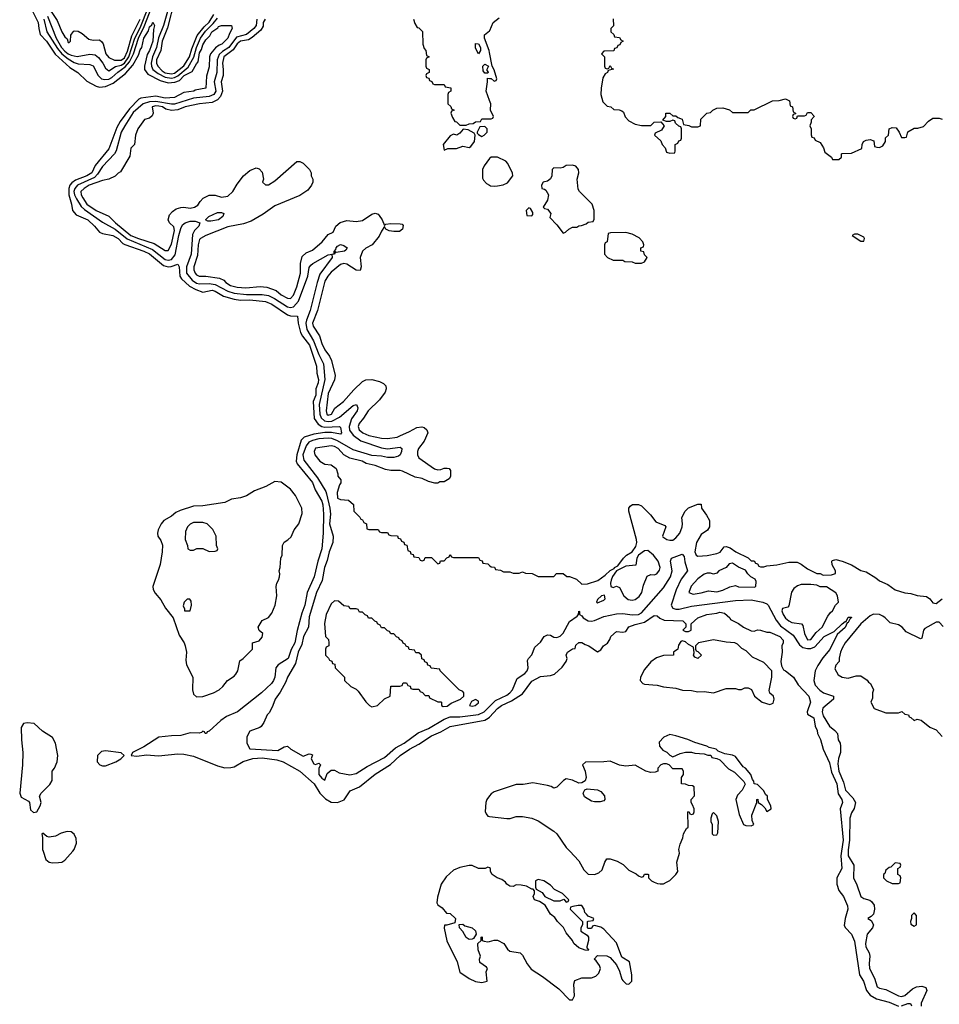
# Model space of a CAD drawing. Header units: inches. Extents: x 2722057 to 2913084, y 892730 to 1030005.
# Tile 38 of 231: x 2817002 to 2822871, y 959022 to 965307. Entities that reach past the tile are written whole.
import ezdxf

# ---------------------------------------------------------------- set-up
doc = ezdxf.new("R2010")
doc.units = ezdxf.units.IN
doc.header["$MEASUREMENT"] = 0
for name, color, linetype in [('C8915', 7, 'Continuous'), ('C8916', 7, 'Continuous'), ('C8925', 7, 'Continuous'), ('C8926', 7, 'Continuous')]:
    doc.layers.add(name, color=color, linetype=linetype)

msp = doc.modelspace()

# ---------------------------------------------------------------- linework, layer by layer
at = {"layer": 'C8915', "color": 2, "elevation": 2}
for points in [[(2817151.1, 960000), (2817167.7, 959947.7), (2817190, 959930.5), (2817210, 959924.9), (2817250, 959927.7), (2817270, 959930.6), (2817290, 959942.8), (2817340.5, 960000)], [(2820000, 959893), (2819990, 959898), (2819971.6, 959888.4), (2819930.8, 959889.2), (2819890, 959908.7), (2819870, 959908.7), (2819810, 959895.1), (2819770, 959878), (2819723.8, 959836.2), (2819690.6, 959790), (2819667.3, 959707.3), (2819664, 959670), (2819670, 959658), (2819698, 959638), (2819724.7, 959604.7), (2819750, 959602), (2819782, 959570), (2819778, 959542), (2819727.3, 959527.3), (2819712.7, 959527.3), (2819711.3, 959508.7), (2819727.5, 959427.5), (2819793.5, 959293.5), (2819810, 959226.8), (2819870, 959186.8), (2819910, 959167.3), (2819950, 959161), (2819986, 959170), (2819978, 959230), (2819988, 959250), (2819980.4, 959260.4), (2819938, 959290), (2819935.3, 959310), (2819942, 959330), (2819928.7, 959370), (2819926, 959410), (2819946, 959430), (2819946, 959450), (2819950, 959454), (2819954, 959450), (2819954, 959430), (2819965.4, 959425.4), (2819990, 959421), (2820000, 959423.8)]]:
    msp.add_lwpolyline(points, dxfattribs=at)
msp.add_lwpolyline([(2819870, 959435.3), (2819850, 959448.7), (2819830, 959488), (2819808, 959510), (2819807.3, 959532.7), (2819830, 959534), (2819843.6, 959523.6), (2819890, 959511.3), (2819910.7, 959490.7), (2819914, 959470), (2819898, 959442), (2819890, 959438)], close=True, dxfattribs=at)
at = {"layer": 'C8916', "color": 2}
for points, elevation in [([(2817970.1, 965450), (2817920.1, 965270), (2817887.9, 965192.1), (2817875.7, 965130), (2817848.7, 965070), (2817840.1, 965030), (2817842.7, 965010), (2817852.3, 964990), (2817884.4, 964964.4), (2817930, 964940.1), (2817970, 964934.7), (2817990, 964938), (2818010.8, 964949.2), (2818076.2, 965003.8), (2818112.3, 965067.7), (2818129.3, 965130), (2818155, 965190), (2818187.1, 965232.9), (2818237.2, 965282.8), (2818263.7, 965316.3)], 6), ([(2817990.2, 965430), (2817945.7, 965254.3), (2817910.3, 965170.3), (2817902.4, 965110), (2817874, 965050), (2817874.6, 965030), (2817882.3, 965010), (2817910, 964981.3), (2817930, 964967.9), (2817970, 964961), (2817990, 964965.5), (2818050, 965011.6), (2818086, 965070), (2818099.4, 965120.6), (2818134.1, 965205.9), (2818178.6, 965261.4), (2818210, 965290.3), (2818239.8, 965340.2)], 10), ([(2817082.3, 965362.3), (2817119.5, 965290), (2817123.1, 965250), (2817133.1, 965213.1), (2817172.9, 965170), (2817227.2, 965087.2), (2817320.7, 965000.7), (2817373.4, 964970), (2817430, 964914.9), (2817490, 964881.6), (2817510, 964877), (2817550, 964880.3), (2817598.3, 964901.7), (2817675.9, 964964.1), (2817724.2, 965015.8), (2817759.2, 965080.8), (2817770, 965114), (2817782, 965130), (2817793.6, 965190), (2817824.2, 965235.8), (2817830, 965262), (2817845.2, 965274.8), (2817851.3, 965291.3), (2817862, 965270), (2817854.8, 965245.2), (2817851.1, 965170), (2817830, 965109.3), (2817816.1, 965083.9), (2817798.4, 965010), (2817798, 964990), (2817819.9, 964959.9), (2817898.2, 964918.2), (2817950, 964904.2), (2817992.6, 964907.4), (2818021.5, 964918.5), (2818052.3, 964950), (2818103.3, 964976.7), (2818130, 965026), (2818141.5, 965038.5), (2818150, 965094.8), (2818162.6, 965117.4), (2818170, 965146), (2818190, 965177.3), (2818215.9, 965204.1), (2818228.2, 965230), (2818265.1, 965254.9), (2818270, 965262.8), (2818290, 965270.7), (2818354, 965270), (2818358, 965250), (2818340.3, 965219.7), (2818330, 965189.2), (2818291, 965150), (2818274.9, 965145.1), (2818251.8, 965128.2), (2818218.8, 965090), (2818213.4, 965070), (2818210, 965006), (2818193.7, 964946.3), (2818190.4, 964869.6), (2818122, 964858), (2818112, 964850), (2818050, 964841.2), (2817990, 964809.7), (2817930, 964806.2), (2817870, 964818.7), (2817774.3, 964805.7), (2817761.2, 964798.8), (2817701.5, 964738.5), (2817642.6, 964657.4), (2817620.7, 964619.3), (2817570, 964482.7), (2817484.2, 964375.8), (2817461.3, 964330), (2817430.5, 964310), (2817358, 964282), (2817334.2, 964265.8), (2817321.7, 964250), (2817315.2, 964230), (2817314.2, 964190), (2817332.9, 964130), (2817339.3, 964090), (2817362.2, 964062.2), (2817436.4, 964030), (2817478.4, 963990), (2817510.3, 963950.3), (2817530, 963941.6), (2817596, 963930), (2817630, 963910.3), (2817659, 963879), (2817672.2, 963872.2), (2817793.4, 963830), (2817830, 963812.4), (2817918.4, 963738.4), (2817950, 963730.2), (2817968.7, 963731.3), (2818010, 963746.8), (2818018.4, 963730), (2818023.7, 963670), (2818033.2, 963653.2), (2818086.3, 963606.3), (2818125.1, 963585.1), (2818170, 963568.4), (2818230, 963580.3), (2818250, 963574.3), (2818303, 963543), (2818370, 963522.3), (2818410, 963516.1), (2818470, 963518.6), (2818570, 963508.8), (2818610, 963491.6), (2818710, 963423.8), (2818730, 963416.4), (2818774.8, 963414.8), (2818778, 963370), (2818794.6, 963310), (2818806.7, 963286.7), (2818851.2, 963230), (2818895.3, 963095.3), (2818899, 963050), (2818908.7, 963010), (2818907, 962990), (2818892.6, 962950), (2818892.3, 962910), (2818875.5, 962870), (2818881.1, 962761.1), (2818906, 962726), (2818930, 962710.3), (2818950, 962705.5), (2819042, 962710), (2819050, 962704.7), (2819056.3, 962670), (2819050, 962661.2), (2818991.9, 962671.9), (2818950, 962672.3), (2818879, 962661), (2818817.5, 962642.5), (2818797.4, 962622.6), (2818770.2, 962530), (2818766, 962490), (2818773.1, 962473.1), (2818870, 962352.4), (2818886.9, 962306.9), (2818930, 962234.8), (2818937.3, 962210), (2818940.3, 962150), (2818938.7, 962030), (2818930.2, 961930), (2818904.2, 961850), (2818881.7, 961750), (2818836.9, 961650), (2818821.1, 961570), (2818801.3, 961518.7), (2818771.4, 961408.6), (2818757.4, 961330), (2818733.4, 961286.6), (2818715.8, 961230), (2818650.4, 961189.7), (2818637.3, 961170), (2818630.3, 961110), (2818621.6, 961090), (2818607.7, 961070), (2818544.4, 961010), (2818391.3, 960888.7), (2818321.4, 960858.6), (2818285.1, 960834.9), (2818210, 960766), (2818198, 960762), (2818194, 960750), (2818186, 960750), (2818182, 960762), (2818170, 960766), (2818162, 960758), (2818146, 960754), (2818090, 960755.1), (2818030, 960738), (2817970, 960737), (2817890, 960727), (2817794.9, 960665.1), (2817722, 960630), (2817714, 960610), (2817750, 960605.5), (2817810, 960614), (2817888.5, 960608.5), (2818010, 960621.6), (2818050, 960619.3), (2818110, 960606.4), (2818264.4, 960544.4), (2818310, 960532.7), (2818350, 960533), (2818370, 960538), (2818427, 960573), (2818490, 960591.4), (2818550, 960595.2), (2818642.3, 960582.3), (2818682.8, 960570), (2818790.2, 960510.2), (2818881.6, 960430), (2818917.6, 960370), (2818953.9, 960333.9), (2818990, 960312.7), (2819030, 960310.5), (2819071.7, 960328.3), (2819110, 960386), (2819170, 960410.6), (2819270, 960490.4), (2819367.1, 960552.9), (2819429.5, 960610), (2819490, 960650.4), (2819550, 960682), (2819630, 960736.4), (2819690, 960760.5), (2819750, 960794.9), (2819970, 960836.9), (2819992.3, 960847.7), (2820000, 960855.7)], 2), ([(2817155, 965310), (2817173.8, 965230), (2817242.7, 965122.7), (2817270.2, 965090), (2817310, 965057.7), (2817350, 965033.6), (2817374.3, 965025.7), (2817450, 965020.5), (2817470, 965013.4), (2817501.6, 964950), (2817523, 964930), (2817544.6, 964924.6), (2817570, 964927.5), (2817590, 964938.4), (2817627.5, 964972.5), (2817674.5, 965005.5), (2817702.2, 965037.8), (2817727.3, 965090), (2817759, 965190), (2817795.5, 965264.5), (2817845.6, 965390)], 6), ([(2817170, 965406), (2817241.7, 965301.7), (2817271, 965230), (2817290, 965198), (2817305.4, 965185.4), (2817310, 965162), (2817318, 965162), (2817326, 965170), (2817328, 965208), (2817342, 965230), (2817350, 965236), (2817373.7, 965233.7), (2817399.8, 965219.8), (2817443, 965183), (2817470, 965176.3), (2817510, 965177.3), (2817526, 965166), (2817533.5, 965153.5), (2817551.8, 965090), (2817570, 965065.3), (2817607.6, 965047.6), (2817650, 965047.7), (2817670, 965063.9), (2817690, 965106.7), (2817716.6, 965203.4), (2817770, 965310.4)], 14), ([(2817178.5, 965330), (2817235, 965190), (2817269.4, 965130), (2817290, 965106.5), (2817310, 965089.4), (2817330, 965079.7), (2817368.4, 965071.5), (2817450, 965087.6), (2817482.2, 965082.2), (2817504.7, 965064.7), (2817532, 965030), (2817550, 964997.3), (2817570, 964980.5), (2817612.3, 965007.7), (2817650, 965017.5), (2817670.5, 965030), (2817697.9, 965070), (2817736, 965190), (2817770, 965254.9), (2817823.8, 965390)], 10), ([(2818514.7, 965310), (2818510.2, 965270), (2818495.3, 965250), (2818450, 965212.1), (2818384.8, 965195.2), (2818336.2, 965130), (2818295.4, 965104.6), (2818275.3, 965084.7), (2818261.7, 965050), (2818260.2, 964970), (2818241.8, 964910), (2818253, 964850), (2818240.3, 964830), (2818210, 964817.3), (2818110, 964805), (2817990, 964767.5), (2817970, 964767.5), (2817870, 964785.8), (2817830, 964782), (2817788.9, 964770), (2817726.5, 964713.5), (2817671.6, 964630), (2817650, 964589.4), (2817617.3, 964470), (2817606.3, 964450), (2817530, 964369.7), (2817498.9, 964321.1), (2817479.8, 964300.2), (2817370.3, 964250), (2817353.2, 964230), (2817347.8, 964210), (2817351.1, 964190), (2817363.9, 964163.9), (2817394.6, 964114.6), (2817414.5, 964094.5), (2817530, 964014.3), (2817610, 963969.2), (2817687.5, 963907.5), (2817850, 963841.1), (2817930, 963775.8), (2817950, 963771.3), (2817970, 963777.3), (2817993.3, 963806.7), (2818018.2, 963930), (2818030, 963974), (2818041.6, 963998.4), (2818057.2, 964010), (2818090, 964020.3), (2818121.1, 964021.1), (2818151, 964011), (2818144, 963990), (2818117.6, 963962.4), (2818104.3, 963935.7), (2818095.6, 963810), (2818065.6, 963730), (2818066, 963690), (2818103.3, 963643.4), (2818130, 963625.4), (2818150, 963621.6), (2818210, 963623.8), (2818250, 963616.5), (2818330, 963574), (2818370, 963561.1), (2818450, 963552.7), (2818550, 963552.2), (2818590, 963546.2), (2818628, 963528), (2818710, 963473.6), (2818730, 963469.1), (2818750, 963475.2), (2818780.9, 963510), (2818840.4, 963670), (2818850, 963726), (2818860.6, 963739.4), (2818872.3, 963750), (2818970, 963806), (2819008, 963812), (2819008, 963828), (2819019.3, 963840.7), (2819021.2, 963850), (2819030, 963861), (2819050, 963871), (2819070, 963864.7), (2819091, 963850), (2819083.6, 963836.4), (2819074, 963830), (2819022, 963822), (2819014, 963826), (2819011.3, 963810), (2818992.7, 963807.3), (2818994.8, 963790), (2818918, 963682), (2818899.6, 963630), (2818855.9, 963450), (2818831.1, 963390), (2818828.4, 963370), (2818834.4, 963330), (2818877, 963257), (2818910, 963170.4), (2818939.6, 963110), (2818949.2, 963010), (2818912.1, 962850), (2818916.6, 962790), (2818925.4, 962765.4), (2818947.1, 962747.1), (2818970, 962742.3), (2818994.6, 962745.4), (2819043, 962770), (2819130, 962843.7), (2819150.5, 962850.5), (2819159.5, 962830), (2819155.6, 962810), (2819120.1, 962759.9), (2819104.2, 962710), (2819107.1, 962687.1), (2819130, 962654.6), (2819178, 962618), (2819310, 962574.9), (2819350, 962568.7), (2819430, 962578), (2819440.7, 962570), (2819439.3, 962550), (2819430.4, 962529.6), (2819418.9, 962521.1), (2819390, 962511.5), (2819350, 962511.5), (2819310, 962521), (2819250, 962525.3), (2819130, 962562.4), (2819030, 962619.4), (2818993.1, 962633.1), (2818970, 962635.4), (2818910, 962631.4), (2818870, 962622), (2818846.3, 962610), (2818830, 962587.6), (2818809.2, 962530), (2818815.9, 962495.9), (2818902.9, 962382.9), (2818955.5, 962295.5), (2818960.2, 962280.2), (2818981.8, 962190), (2818985.5, 962150), (2818979.6, 962090), (2819001.3, 962010), (2819000.5, 961970), (2818977.1, 961910), (2818964.9, 961855.1), (2818947, 961810), (2818932.3, 961727.7), (2818895.5, 961650), (2818850, 961495.3), (2818844.4, 961430), (2818813.7, 961370), (2818802, 961318), (2818779.5, 961270), (2818762.3, 961197.7), (2818710.6, 961109.4), (2818699.9, 961080.1), (2818664.9, 961015.1), (2818631.3, 960970), (2818618, 960930), (2818595.3, 960884.7), (2818582, 960870), (2818559.8, 960820.2), (2818543.6, 960796.4), (2818534, 960790), (2818470, 960766), (2818452, 960730), (2818452, 960690), (2818470, 960654), (2818650, 960643), (2818690, 960666), (2818710, 960671), (2818732, 960650), (2818810, 960606.8), (2818850, 960622), (2818859.6, 960619.6), (2818870, 960614), (2818862, 960590), (2818878, 960558), (2818890, 960554), (2818910, 960562), (2818922, 960550), (2818911.6, 960528.4), (2818911.3, 960490), (2818930, 960466), (2818950, 960452), (2818964.7, 960495.3), (2818990, 960516), (2819010, 960516), (2819040.7, 960500.7), (2819108.1, 960488.1), (2819150, 960496.3), (2819219.7, 960540.3), (2819330, 960597.6), (2819400.9, 960659.1), (2819454.5, 960690), (2819544, 960756), (2819610, 960782.7), (2819710, 960842), (2819750, 960856.5), (2819810, 960858.3), (2819928.8, 960871.2), (2819965.6, 960890), (2820000, 960924)], 6), ([(2818567.2, 965310), (2818556, 965290), (2818554.4, 965265.6), (2818539.8, 965240.2), (2818486.3, 965193.7), (2818462.4, 965177.6), (2818410, 965169.7), (2818390, 965152.6), (2818364.8, 965115.2), (2818303.6, 965070), (2818296.5, 965030), (2818301.1, 964990), (2818299.5, 964950), (2818286.7, 964910), (2818296.5, 964850), (2818283.6, 964816.4), (2818264.4, 964795.6), (2818230, 964778.9), (2818150, 964769.4), (2818058, 964750), (2818010, 964732.4), (2817970, 964727), (2817935.2, 964735.2), (2817912.3, 964750), (2817890, 964755), (2817870, 964758), (2817846.4, 964750), (2817853, 964710), (2817847.3, 964692.7), (2817830, 964678), (2817798, 964670), (2817756, 964610), (2817741, 964570), (2817734, 964510), (2817710, 964486), (2817704.7, 964435.3), (2817644.7, 964335.3), (2817630, 964328), (2817611, 964309), (2817570.7, 964289.3), (2817530, 964280.7), (2817446, 964250), (2817413.4, 964230), (2817392.7, 964210), (2817394.9, 964190), (2817404, 964170), (2817430.3, 964130), (2817490, 964088.1), (2817570, 964053), (2817612.7, 964010), (2817710, 963930.4), (2817759.1, 963910), (2817859.3, 963879.3), (2817930, 963833), (2817946.6, 963833.4), (2817950, 963834), (2817970, 963874.8), (2817990, 963962), (2817984.6, 963984.6), (2817957.2, 964010), (2817949.2, 964030), (2817958.6, 964061.4), (2817976.5, 964083.5), (2818000.9, 964099.1), (2818030, 964107.3), (2818050, 964110.8), (2818090, 964104), (2818118, 964110), (2818137.5, 964122.5), (2818152.9, 964147.1), (2818172.9, 964167.1), (2818210, 964186), (2818250, 964186), (2818290, 964174.8), (2818330, 964180.7), (2818361.2, 964210), (2818390, 964258), (2818429.3, 964310.7), (2818470, 964344.7), (2818510, 964362), (2818530, 964354), (2818550, 964334), (2818558, 964290), (2818552, 964270), (2818570, 964252), (2818590, 964252), (2818630, 964278), (2818770, 964402), (2818790, 964402), (2818810, 964391.3), (2818832, 964370), (2818852, 964350), (2818862, 964330), (2818862, 964310), (2818872, 964290), (2818872, 964270), (2818864.7, 964250), (2818841.4, 964218.6), (2818790, 964185.2), (2818630, 964118), (2818555.1, 964064.9), (2818479, 964021), (2818430, 964004.5), (2818330, 963984.5), (2818190, 963929.3), (2818156, 963910), (2818150, 963904), (2818141.1, 963870), (2818137.4, 963802.6), (2818112.7, 963730), (2818112.7, 963710), (2818122.4, 963690), (2818130, 963679.1), (2818146, 963670), (2818190, 963670.4), (2818276.1, 963656.1), (2818303.7, 963643.7), (2818316.3, 963630), (2818347.3, 963610), (2818390, 963600.3), (2818445.6, 963594.4), (2818535.9, 963604.1), (2818579.9, 963599.9), (2818638.3, 963578.3), (2818670.6, 963550), (2818710, 963528.7), (2818730, 963528.4), (2818750, 963547.7), (2818770, 963601), (2818792.8, 963690), (2818793.6, 963750), (2818804.5, 963795.5), (2818830, 963818.8), (2818870, 963834.8), (2818932.7, 963890), (2818970, 963936), (2819002, 963950), (2819019, 963990), (2819046.6, 964013.4), (2819090, 964026), (2819150, 964018.8), (2819190, 964024.9), (2819250, 964066), (2819270, 964071.3), (2819290, 964064.7), (2819296.8, 964056.8), (2819316, 964030), (2819330, 963994), (2819338, 964002), (2819370, 964006.8), (2819430, 964004.7), (2819442, 964002), (2819450, 963994), (2819444.7, 963970), (2819425.4, 963954.6), (2819390, 963954), (2819360.2, 963960.2), (2819338, 963970), (2819330, 963986), (2819310, 963958), (2819294.9, 963925.1), (2819252, 963870), (2819210, 963849), (2819190, 963829), (2819175.5, 963790), (2819180.7, 963730), (2819174, 963706), (2819150, 963709.2), (2819090, 963747), (2819070, 963751.5), (2819050, 963743.7), (2818990, 963695.6), (2818968.7, 963670), (2818950, 963637.2), (2818902, 963450), (2818870.4, 963370), (2818874, 963350), (2818914.9, 963290), (2818930, 963241), (2818950, 963198.8), (2818978.9, 963158.9), (2818992.1, 963132.1), (2819014.9, 963034.9), (2819011.6, 963008.4), (2818970, 962922), (2818958, 962810), (2818962.4, 962790), (2818970, 962783.1), (2818992, 962790), (2819011.9, 962828.1), (2819069.2, 962870), (2819134.7, 962945.3), (2819190, 962997.3), (2819210, 963007.3), (2819250, 963010.7), (2819297.1, 962997.1), (2819324, 962984), (2819338, 962970), (2819341, 962950), (2819334.8, 962930), (2819298.8, 962881.2), (2819224.9, 962810), (2819195.8, 962764.2), (2819167.7, 962730), (2819162, 962710), (2819168, 962690), (2819191, 962670), (2819230, 962653.4), (2819310, 962636.3), (2819350, 962634), (2819410, 962643), (2819428.7, 962650), (2819490, 962678), (2819535.3, 962704.7), (2819568, 962708), (2819583, 962703), (2819601, 962690), (2819606.8, 962670), (2819583.7, 962616.3), (2819547.7, 962570), (2819540.7, 962550), (2819540.7, 962530), (2819550, 962511.3), (2819650, 962440.5), (2819670, 962434), (2819690, 962436), (2819710, 962444.7), (2819730, 962444.7), (2819742, 962442), (2819752, 962430), (2819751.6, 962391.6), (2819743.6, 962376.4), (2819710, 962358), (2819683.6, 962356.4), (2819670, 962348), (2819651.6, 962348.4), (2819610, 962359), (2819570, 962379), (2819526.3, 962386.3), (2819444.7, 962424.7), (2819430, 962429), (2819370, 962429), (2819336, 962436), (2819270, 962461.2), (2819213.6, 962473.6), (2819188, 962490), (2819109, 962509), (2819070, 962528.7), (2819034.5, 962570), (2819010, 962582), (2818990, 962586), (2818890, 962572.3), (2818881, 962550), (2818884.7, 962530), (2818918, 962490), (2818950, 962471), (2818990, 962464.7), (2819022, 962442), (2819032.7, 962407.3), (2819032.7, 962392.7), (2819052, 962370), (2819052, 962350), (2819042.8, 962337.2), (2819027.7, 962290), (2819030, 962254), (2819050, 962244.7), (2819099.6, 962239.6), (2819132.7, 962212.7), (2819134, 962170), (2819172.7, 962132.7), (2819178, 962118), (2819190, 962114), (2819198, 962098), (2819214, 962090), (2819218, 962058), (2819230, 962054), (2819290, 962054), (2819298, 962038), (2819310, 962034), (2819350, 962034), (2819358, 962018), (2819370, 962014), (2819412.7, 962012.7), (2819418, 961998), (2819432.7, 961992.7), (2819438, 961978), (2819452.7, 961972.7), (2819458, 961958), (2819472.7, 961952.7), (2819478, 961918), (2819492.7, 961912.7), (2819498, 961898), (2819512.7, 961892.7), (2819518, 961878), (2819550, 961874), (2819558, 961858), (2819570, 961854), (2819582, 961858), (2819590, 961874), (2819630, 961874), (2819670, 961834), (2819682, 961838), (2819687.3, 961852.7), (2819710, 961854), (2819727.3, 961872.7), (2819742, 961878), (2819750, 961894), (2819758, 961878), (2819770, 961874), (2819930, 961874), (2819938, 961858), (2819952.7, 961852.7), (2819958, 961838), (2819990, 961834), (2820000, 961824)], 10), ([(2819514, 965310), (2819523.6, 965283.6), (2819538, 965258), (2819550, 965254), (2819571.6, 965231.6), (2819574, 965150), (2819583.6, 965123.6), (2819594, 965110), (2819598, 965078), (2819614, 965070), (2819598, 965062), (2819594, 965050), (2819594, 965010), (2819598, 964998), (2819614, 964990), (2819614, 964970), (2819598, 964962), (2819594, 964950), (2819598, 964938), (2819612.7, 964932.7), (2819618, 964918), (2819632.7, 964912.7), (2819638, 964898), (2819650, 964894), (2819710, 964894), (2819718, 964878), (2819752.7, 964872.7), (2819754, 964850), (2819738, 964842), (2819734, 964830), (2819734, 964770), (2819752.7, 964752.7), (2819758, 964738), (2819774, 964730), (2819758, 964722), (2819754, 964710), (2819763.6, 964683.6), (2819778, 964658), (2819790, 964654), (2819810, 964634), (2819850, 964634), (2819870, 964642), (2819896.4, 964643.6), (2819910, 964654), (2819942, 964658), (2819950, 964674), (2820000, 964674)], 14), ([(2820000, 965096.5), (2819997.2, 965110), (2819968.7, 965190), (2819968.7, 965210), (2820000, 965236.3)], 14), ([(2820000, 964791.3), (2819978, 964850), (2819988, 964910), (2819987.3, 964932.7), (2820000, 964932.1)], 14), ([(2820000, 964420.7), (2819999.6, 964420.4), (2819964.9, 964375.1), (2819954.8, 964350), (2819956, 964296), (2819962, 964282), (2819980.7, 964260.7), (2820000, 964251)], 14), ([(2820000, 960352.6), (2819983.8, 960330), (2819977.1, 960310), (2819973.2, 960253.2), (2819978, 960238), (2819990, 960222.8), (2820000, 960221.6)], 2), ([(2817340.5, 960000), (2817350, 960010.8), (2817364.2, 960050), (2817361.6, 960081.6), (2817350, 960109), (2817330, 960124), (2817304.7, 960124.7), (2817265.5, 960114.5), (2817230, 960096), (2817189.4, 960089.4), (2817174, 960094), (2817150, 960115.3), (2817146.4, 960113.6), (2817142, 960110), (2817148, 960088), (2817147.9, 960010), (2817151.1, 960000)], 2)]:
    msp.add_lwpolyline(points, dxfattribs=dict(at, elevation=elevation))
for points, elevation in [([(2819930, 965088), (2819910, 965126), (2819910, 965154), (2819930, 965152), (2819942, 965130), (2819942, 965110)], 14), ([(2819970, 964966), (2819960.4, 964980.4), (2819958, 965010), (2819970, 965022), (2819994, 965010), (2819982, 964990), (2819982, 964982), (2819991.6, 964971.6), (2819990, 964966)], 14), ([(2819831.3, 964608.7), (2819810, 964582), (2819790.8, 964569.2), (2819770, 964575.3), (2819750, 964565.2), (2819704.7, 964510), (2819710, 964474), (2819734.6, 964485.4), (2819790, 964485.5), (2819830, 964500.7), (2819870, 964490.6), (2819881.6, 964498.4), (2819905.2, 964530), (2819909, 964569), (2819902, 964582), (2819864.7, 964604.7)], 14), ([(2819970, 964626), (2819938, 964622), (2819922, 964590), (2819922, 964582), (2819930, 964574), (2819950, 964562), (2819966, 964570), (2819986, 964590), (2819986, 964610)], 14), ([(2818220.7, 964020.7), (2818202, 964022), (2818188, 964030), (2818209, 964050), (2818264.4, 964075.6), (2818290, 964076.3), (2818304.7, 964070), (2818297.3, 964050), (2818270, 964029.7)], 6), ([(2818630, 962358.4), (2818572.8, 962327.3), (2818500.6, 962299.4), (2818450, 962267.8), (2818410, 962254.7), (2818353.3, 962246.7), (2818310, 962224.7), (2818170, 962203.9), (2818110, 962201.7), (2818025.7, 962174.3), (2817998.2, 962161.8), (2817970, 962137.6), (2817921.6, 962110), (2817903.7, 962090), (2817884.4, 962050), (2817880.5, 962030), (2817884, 962010), (2817902.8, 961982.8), (2817912.3, 961952.3), (2817910.4, 961910), (2817898, 961830), (2817850.5, 961690), (2817853, 961670), (2817865.8, 961645.8), (2817903.1, 961603.1), (2817933.1, 961550), (2817980.3, 961490), (2818019.1, 961379.1), (2818050.2, 961330.2), (2818058, 961310), (2818066, 961270), (2818061.1, 961218.9), (2818065.7, 961190), (2818106.4, 961110), (2818104.9, 961030), (2818110, 961002), (2818130, 960984.7), (2818170, 960986.8), (2818238, 961010), (2818275.3, 961030), (2818299, 961050), (2818328, 961090), (2818370, 961116), (2818381.2, 961130), (2818393.2, 961150), (2818406, 961214), (2818428, 961230), (2818488, 961290), (2818488, 961330), (2818530, 961342.8), (2818550, 961364.7), (2818553.2, 961390), (2818529.2, 961409.2), (2818524, 961430), (2818550, 961471.3), (2818590, 961491.3), (2818610, 961518), (2818632.3, 961570), (2818642.7, 961630), (2818639, 961690), (2818642, 961710), (2818654, 961730), (2818659, 961750), (2818661.2, 961770), (2818657.2, 961790), (2818664, 961810), (2818669, 961870), (2818677.2, 961890), (2818679, 961950), (2818690, 961972), (2818713.6, 961986.4), (2818733.6, 962006.4), (2818754, 962050), (2818784, 962090), (2818804.7, 962155.3), (2818801.2, 962190), (2818762.7, 962270), (2818729.2, 962310), (2818670, 962355.1)], 2), ([(2818170, 962098), (2818110, 962098), (2818090, 962088), (2818072, 962070), (2818059.6, 962040.4), (2818058, 961990), (2818072, 961950), (2818074, 961930), (2818090, 961922), (2818110, 961922), (2818131.6, 961931.6), (2818170, 961932), (2818210, 961912), (2818250, 961914), (2818262, 961918), (2818266, 961930), (2818258, 961950), (2818255.3, 962010), (2818233.6, 962053.6), (2818198, 962090)], 6), ([(2818070, 961608), (2818052, 961590), (2818045.4, 961565.4), (2818054, 961546), (2818054, 961534), (2818090, 961534), (2818098, 961570), (2818096.4, 961596.4), (2818087.3, 961607.3)], 6), ([(2819010, 961598), (2818990, 961578), (2818958, 961510), (2818947.1, 961452.9), (2818954, 961370), (2818971.6, 961351.6), (2818974, 961330), (2818974, 961310), (2818958, 961302), (2818954, 961290), (2818954, 961250), (2818972.7, 961232.7), (2818978, 961218), (2818992.7, 961212.7), (2818998, 961198), (2819012.7, 961192.7), (2819014, 961170), (2819074, 961110), (2819074, 961090), (2819114, 961050), (2819150, 961034), (2819162, 961022), (2819210, 960954), (2819234, 960930), (2819250, 960922), (2819286, 960930), (2819330, 960972), (2819366, 960990), (2819370, 961054), (2819427.3, 961052.7), (2819442, 961058), (2819450, 961074), (2819470, 961074), (2819478, 961058), (2819492.7, 961052.7), (2819498, 961038), (2819510, 961034), (2819550, 961034), (2819558, 961018), (2819572.7, 961012.7), (2819590, 960994), (2819612.7, 960992.7), (2819618, 960978), (2819670, 960954), (2819690, 960954), (2819694, 960950), (2819694, 960930), (2819703.6, 960923.6), (2819730, 960924.7), (2819756, 960944), (2819815.3, 960970), (2819835.3, 960990), (2819835.3, 961010), (2819830, 961018), (2819806, 961030), (2819686, 961150), (2819682, 961162), (2819627.3, 961167.3), (2819622, 961182), (2819607.3, 961187.3), (2819602, 961202), (2819587.3, 961207.3), (2819582, 961222), (2819567.3, 961227.3), (2819566, 961250), (2819550, 961266), (2819530, 961266), (2819522, 961282), (2819487.3, 961287.3), (2819482, 961302), (2819467.3, 961307.3), (2819462, 961322), (2819448, 961328), (2819442, 961342), (2819426, 961350), (2819422, 961362), (2819407.3, 961367.3), (2819390, 961386), (2819370, 961386), (2819362, 961402), (2819350, 961406), (2819330, 961426), (2819310, 961426), (2819302, 961442), (2819286, 961450), (2819282, 961462), (2819267.3, 961467.3), (2819250, 961486), (2819227.3, 961487.3), (2819222, 961502), (2819207.3, 961507.3), (2819190, 961526), (2819170, 961526), (2819162, 961542), (2819150, 961546), (2819110, 961546), (2819102, 961562), (2819070, 961566), (2819036.4, 961596.4)], 10), ([(2819910, 960968.7), (2819884.9, 960955.1), (2819872, 960930), (2819890, 960924.9), (2819908, 960930), (2819930, 960946.8), (2819930, 960958)], 10), ([(2817050, 960819.7), (2817025.8, 960814.2), (2817012, 960790), (2817013, 960710), (2817022.6, 960630), (2817019.7, 960550), (2817001.6, 960370), (2817010, 960344.9), (2817058.8, 960318.8), (2817064.7, 960310), (2817070, 960264.7), (2817090, 960246), (2817110, 960251.3), (2817133.2, 960290), (2817139, 960310), (2817128.7, 960350), (2817139, 960370), (2817194.8, 960425.2), (2817209.2, 960450), (2817209.2, 960510), (2817224, 960530), (2817241.2, 960570), (2817246, 960610), (2817229.4, 960690), (2817210, 960725.2), (2817146.5, 960766.5), (2817094.1, 960814.1)], 2), ([(2817550, 960640.7), (2817524.4, 960635.6), (2817499.1, 960610), (2817496, 960570), (2817512, 960550), (2817530, 960544), (2817550, 960544.9), (2817615.3, 960570), (2817648, 960590), (2817668, 960610), (2817648.4, 960628.4)], 2)]:
    msp.add_lwpolyline(points, close=True, dxfattribs=dict(at, elevation=elevation))
at = {"layer": 'C8925', "color": 2}
for points, elevation in [([(2820512.5, 960000), (2820570, 959938.8), (2820601.7, 959881.7), (2820630, 959854), (2820670, 959850.8), (2820698.6, 959861.4), (2820718.4, 959881.6), (2820736, 959930), (2820749, 959950), (2820769.2, 959950.8), (2820815.2, 959935.2), (2820854, 959914), (2820890, 959878), (2820935.3, 959855.3), (2820950, 959842), (2820970, 959834), (2820982, 959838), (2820990, 959854), (2821010, 959854), (2821014, 959850), (2821014, 959830), (2821034, 959810), (2821050, 959802), (2821072.7, 959792.7), (2821090, 959792), (2821110, 959792), (2821130, 959802), (2821150, 959812), (2821190, 959852), (2821202, 959870), (2821195.3, 959930), (2821213.6, 959986.4), (2821210.9, 960000)], 2), ([(2822246.6, 960000), (2822241.7, 959970), (2822247.7, 959890), (2822217.1, 959830), (2822215.8, 959790), (2822228.6, 959748.6), (2822259.1, 959710), (2822284, 959650), (2822286.8, 959630), (2822270.5, 959569.5), (2822264.5, 959524.5), (2822271, 959510), (2822310, 959471), (2822330, 959424.7), (2822361.6, 959210), (2822386, 959170), (2822405.3, 959110), (2822430, 959080.3), (2822470, 959056.5), (2822550, 959036.5), (2822610, 959010.3)], 2), ([(2822289.1, 960000), (2822289.1, 959970), (2822326, 959910), (2822323, 959830), (2822345.2, 959785.2), (2822370, 959711.3), (2822390, 959697.3), (2822427.1, 959687.1), (2822438.8, 959678.8), (2822454.4, 959654.4), (2822457.3, 959630), (2822450, 959598), (2822436.9, 959583.1), (2822414, 959570), (2822436.9, 959556.9), (2822451, 959530), (2822444.7, 959510), (2822410.6, 959469.4), (2822399.5, 959410), (2822401.3, 959390), (2822423.8, 959350), (2822428.2, 959330), (2822422.8, 959282.8), (2822424.9, 959250), (2822457.1, 959190), (2822473.7, 959133.7), (2822490, 959124.9), (2822530, 959116.3), (2822610, 959075.5), (2822630, 959072.7), (2822650, 959079.5), (2822698.9, 959121.1), (2822725.4, 959134.6), (2822758.5, 959138.5), (2822784.7, 959130), (2822790.3, 959109.7), (2822755.8, 959030), (2822754.9, 959010)], 6), ([(2820000, 959423.8), (2820030, 959432), (2820050, 959431.3), (2820091.3, 959410), (2820114.4, 959374.4), (2820130, 959361), (2820196, 959350), (2820210, 959336), (2820239.9, 959279.9), (2820266, 959246), (2820339, 959199), (2820442, 959122), (2820510, 959051.3), (2820530, 959052), (2820543.1, 959076.9), (2820539, 959150), (2820545.2, 959174.8), (2820589, 959191), (2820650, 959191.3), (2820678, 959202), (2820698, 959222), (2820708.7, 959250), (2820702, 959270), (2820680.4, 959300.4), (2820668, 959310), (2820690, 959334), (2820748.4, 959331.6), (2820770, 959322), (2820810, 959274), (2820830, 959234), (2820843.6, 959183.6), (2820850, 959174), (2820872.7, 959152.7), (2820890, 959152), (2820908, 959170), (2820908.7, 959210), (2820893.6, 959293.6), (2820844, 959324), (2820810, 959415.3), (2820730, 959502), (2820710, 959514), (2820670, 959526), (2820658, 959522), (2820650, 959506), (2820630, 959506), (2820626, 959510), (2820626, 959550), (2820630, 959554), (2820662, 959558), (2820666, 959570), (2820630, 959586), (2820618, 959598), (2820609, 959609), (2820604, 959630), (2820590, 959653.2), (2820566, 959654), (2820532.7, 959647.3), (2820518, 959642), (2820514, 959630), (2820594, 959550), (2820594, 959530), (2820582, 959510), (2820582, 959490), (2820623.6, 959463.6), (2820631.1, 959451.1), (2820631, 959429), (2820622, 959390), (2820622, 959382), (2820632, 959370), (2820630, 959366), (2820610, 959368), (2820570, 959382), (2820538, 959410), (2820528.7, 959430), (2820490, 959478), (2820473.2, 959513.2), (2820434, 959550), (2820416, 959576), (2820390, 959598), (2820355.3, 959655.3), (2820319, 959679), (2820288, 959690), (2820278, 959710), (2820288, 959730), (2820287.3, 959747.3), (2820278, 959758), (2820270, 959758), (2820236.4, 959776.4), (2820203.1, 959783.1), (2820170, 959784), (2820150, 959775.3), (2820130, 959777.2), (2820110, 959789.3), (2820102, 959802), (2820079.3, 959819.3), (2820048, 959830), (2820018, 959850), (2820006, 959870), (2820006, 959890), (2820000, 959893)], 2), ([(2822630, 959012.9), (2822670, 959028), (2822687.1, 959027.1), (2822693.3, 959013.3)], 2)]:
    msp.add_lwpolyline(points, dxfattribs=dict(at, elevation=elevation))
for points, elevation in [([(2822590, 959926), (2822562, 959898), (2822550, 959895.3), (2822530, 959878), (2822523.6, 959856.4), (2822514, 959850), (2822514, 959830), (2822534, 959810), (2822570, 959794), (2822610, 959794), (2822622, 959798), (2822626, 959830), (2822622, 959842), (2822606, 959850), (2822606, 959890), (2822622, 959898), (2822626, 959910), (2822622, 959922)], 10), ([(2820310, 959818), (2820294, 959810), (2820294, 959770), (2820298, 959758), (2820336.9, 959736.9), (2820354, 959710), (2820410, 959682), (2820450, 959682), (2820474, 959694), (2820490, 959674), (2820502, 959678), (2820506, 959690), (2820466, 959730), (2820414.6, 959754.6), (2820390, 959782), (2820346, 959810)], 2), ([(2822710, 959606), (2822694, 959590), (2822694, 959570), (2822686, 959550), (2822690, 959534), (2822710, 959522), (2822726, 959530), (2822726, 959590)], 10)]:
    msp.add_lwpolyline(points, close=True, dxfattribs=dict(at, elevation=elevation))
at = {"layer": 'C8926', "color": 2}
for points, elevation in [([(2820000, 965236.3), (2820002, 965238), (2820023.7, 965290), (2820061.6, 965318.4)], 14), ([(2820790, 965312), (2820792, 965268), (2820774, 965250), (2820774, 965230), (2820792.7, 965212.7), (2820798, 965198), (2820830, 965194), (2820838, 965178), (2820854, 965170), (2820838, 965162), (2820832.7, 965147.3), (2820818, 965142), (2820812.7, 965127.3), (2820798, 965122), (2820792.7, 965107.3), (2820730, 965106), (2820714, 965090), (2820734, 965070), (2820734, 965010), (2820738, 964998), (2820750, 964994), (2820762, 964998), (2820770, 965014), (2820778, 964998), (2820791.3, 964991.3), (2820758, 964982), (2820754, 964970), (2820738, 964962), (2820723.6, 964936.4), (2820712, 964870), (2820711.3, 964830), (2820723.6, 964783.6), (2820750, 964754), (2820774, 964750), (2820792.7, 964732.7), (2820828.4, 964731.6), (2820845.4, 964725.4), (2820856, 964716), (2820866.4, 964686.4), (2820890, 964662), (2820930, 964641), (2820970, 964632), (2821030, 964632), (2821050, 964652), (2821094, 964654), (2821114, 964630), (2821098, 964602), (2821058, 964582), (2821054, 964570), (2821092.7, 964532.7), (2821102, 964510), (2821122, 964490), (2821130, 964462), (2821150, 964454), (2821182, 964458), (2821186, 964470), (2821186, 964510), (2821202, 964518), (2821207.3, 964532.7), (2821222, 964538), (2821226, 964550), (2821226, 964610), (2821222, 964622), (2821207.3, 964627.3), (2821187.3, 964647.3), (2821182, 964662), (2821170, 964666), (2821150, 964658), (2821130, 964658), (2821106, 964666), (2821126, 964690), (2821126, 964710), (2821151.3, 964711.3), (2821170, 964694), (2821190, 964694), (2821202, 964682), (2821230, 964672), (2821238, 964638), (2821271.6, 964631.6), (2821290, 964622), (2821330, 964622), (2821346, 964630), (2821348.4, 964671.6), (2821366, 964690), (2821386, 964710), (2821410, 964714), (2821426, 964730), (2821450, 964742), (2821490, 964744.7), (2821531.6, 964731.6), (2821550, 964714), (2821650, 964714), (2821668.4, 964731.6), (2821690, 964732), (2821806, 964790), (2821848.4, 964791.6), (2821890, 964802), (2821914, 964790), (2821918, 964758), (2821934, 964750), (2821938, 964718), (2821954, 964710), (2821954, 964706), (2821938, 964702), (2821934, 964690), (2821938, 964678), (2821950, 964674), (2821962, 964678), (2821966, 964694), (2822010, 964694), (2822022, 964698), (2822030, 964714), (2822050, 964714), (2822070, 964694), (2822072, 964690), (2822052.7, 964667.3), (2822052.7, 964652.7), (2822044.7, 964630), (2822052, 964610), (2822052.7, 964572.7), (2822058, 964558), (2822072, 964552), (2822078, 964538), (2822110, 964522), (2822131.3, 964490), (2822141, 964461), (2822182, 964430), (2822190, 964414), (2822230, 964414), (2822246, 964430), (2822246, 964450), (2822250, 964452), (2822310, 964454), (2822375.3, 964484.7), (2822378, 964510), (2822388, 964530), (2822403.1, 964536.9), (2822430, 964542), (2822452.7, 964532.7), (2822458, 964498), (2822472.7, 964492.7), (2822490, 964492), (2822510, 964502), (2822528, 964530), (2822527.3, 964552.7), (2822546, 964570), (2822550, 964611.3), (2822570, 964618), (2822596, 964616), (2822614, 964590), (2822630, 964554), (2822650, 964554), (2822662, 964558), (2822670, 964592), (2822710, 964614), (2822734, 964614), (2822770, 964624.7), (2822800.9, 964659.1), (2822830, 964678.8), (2822870, 964678), (2822890, 964672)], 14), ([(2820000, 964932.1), (2820011.6, 964931.6), (2820030, 964914), (2820042, 964918), (2820046, 964930), (2820030, 964986), (2820018, 965010), (2820000, 965096.5)], 14), ([(2820000, 964674), (2820010, 964674), (2820022, 964678), (2820026, 964690), (2820006, 964730), (2820008, 964770), (2820000, 964791.3)], 14), ([(2820000, 964251), (2820007.3, 964247.3), (2820030, 964244), (2820050, 964246.8), (2820086.3, 964253.7), (2820114.5, 964265.5), (2820148, 964310), (2820147.3, 964327.3), (2820118, 964390), (2820104, 964404), (2820050, 964429), (2820011.6, 964428.4), (2820000, 964420.7)], 14), ([(2820000, 961824), (2820010, 961814), (2820032.7, 961812.7), (2820038, 961798), (2820070, 961794), (2820090, 961782), (2820130, 961782), (2820150, 961774), (2820190, 961774), (2820210, 961782), (2820230, 961774), (2820271.6, 961771.6), (2820310, 961754), (2820410, 961754), (2820428.4, 961771.6), (2820470, 961772), (2820492.7, 961752.7), (2820510, 961752), (2820555.3, 961735.3), (2820590, 961704.7), (2820625.4, 961705.4), (2820692, 961728), (2820738.6, 961761.4), (2820770, 961791.3), (2820796.4, 961803.6), (2820798, 961810), (2820819, 961821), (2820855.3, 961870), (2820875.3, 961890), (2820910, 961911), (2820934.8, 961945.2), (2820941.2, 961970), (2820937.2, 961990), (2820889, 962170), (2820889, 962190), (2820897.2, 962202.8), (2820911.6, 962211.6), (2820950, 962212), (2820970, 962204.7), (2821027.5, 962147.5), (2821062, 962102), (2821118.8, 962078.8), (2821124.7, 962070), (2821104.7, 962010), (2821107.1, 962007.1), (2821132, 961990), (2821150, 961984), (2821170, 961984), (2821190, 961998.8), (2821214, 962030), (2821229.4, 962070), (2821232.3, 962090), (2821228, 962130), (2821248, 962170), (2821270, 962191.3), (2821330, 962214), (2821350, 962214), (2821352, 962190), (2821385.4, 962145.4), (2821404.7, 962110), (2821404.7, 962070), (2821390.7, 962049.3), (2821350, 962021.2), (2821320.4, 961970), (2821310.7, 961910), (2821318.8, 961890), (2821330, 961883), (2821390, 961886.7), (2821450, 961899.1), (2821471.9, 961908.1), (2821498, 961942), (2821510, 961944.7), (2821535.3, 961935.3), (2821571.1, 961911.1), (2821651.6, 961871.6), (2821670, 961854), (2821690, 961854), (2821698, 961838), (2821710, 961834), (2821718, 961818), (2821730, 961814), (2821750, 961814), (2821770, 961822), (2821833.6, 961826.4), (2821910, 961844.7), (2821963.6, 961843.6), (2821990, 961832), (2822030, 961802), (2822090, 961772), (2822111.1, 961771.1), (2822130, 961762), (2822183.6, 961763.6), (2822208, 961772), (2822208.7, 961790), (2822186.8, 961826.8), (2822184, 961850), (2822190, 961856), (2822210, 961861), (2822250, 961851), (2822310, 961827.7), (2822370, 961790.7), (2822403.5, 961783.5), (2822465.4, 961745.4), (2822490, 961724.7), (2822541.4, 961701.4), (2822590, 961668), (2822650, 961647.7), (2822690, 961644), (2822730, 961630.8), (2822790, 961626), (2822810.7, 961610.7), (2822830, 961584.7), (2822850, 961581), (2822888.7, 961610)], 10), ([(2820000, 960924), (2820038.2, 960961.8), (2820110, 960995.6), (2820129.6, 961010), (2820146.3, 961030), (2820177.2, 961102.8), (2820226.3, 961133.7), (2820240.5, 961150), (2820246.3, 961170), (2820243.2, 961216.8), (2820248.7, 961230), (2820270, 961252), (2820290, 961302), (2820326.3, 961333.7), (2820349.3, 961370), (2820370, 961380.7), (2820390, 961378.8), (2820410, 961366.8), (2820430, 961362.8), (2820450, 961371.3), (2820470, 961391.3), (2820510, 961466), (2820560.4, 961499.6), (2820568, 961510), (2820570, 961531.3), (2820574, 961530), (2820574, 961510), (2820590, 961502), (2820598, 961490), (2820630, 961470.5), (2820650, 961468.4), (2820670, 961472.2), (2820730, 961497), (2820810, 961514.9), (2820850, 961515.8), (2820910, 961507.4), (2820950, 961510.4), (2820970, 961521.6), (2821110, 961681.6), (2821155.1, 961750), (2821165.1, 961790), (2821155.1, 961850), (2821162, 961870), (2821230, 961894.8), (2821241.4, 961881.4), (2821246, 961846), (2821263, 961790), (2821223.6, 961736.4), (2821191.3, 961668.7), (2821158.4, 961570), (2821171, 961550), (2821190, 961544.2), (2821210, 961544.9), (2821290, 961564.6), (2821570, 961599.6), (2821670, 961604.2), (2821744.7, 961590), (2821770, 961579.3), (2821779.3, 961570), (2821830, 961473.4), (2821858, 961438), (2821938.8, 961378.8), (2821977.6, 961317.6), (2821988.1, 961308.1), (2821999.9, 961299.9), (2822030, 961293.1), (2822050, 961293.1), (2822076.9, 961303.1), (2822135.1, 961370), (2822198.7, 961401.3), (2822250, 961450.6), (2822270, 961466), (2822275.3, 961464.7), (2822290, 961494), (2822310, 961494), (2822311, 961491), (2822299.6, 961480.4), (2822290, 961459), (2822282.8, 961457.2), (2822270, 961427.3), (2822218, 961382), (2822173.1, 961286.9), (2822126.9, 961233.1), (2822095.8, 961184.2), (2822079.3, 961150), (2822070.4, 961090), (2822079, 961059), (2822107.7, 961027.7), (2822131.5, 961011.5), (2822196, 960990), (2822194.8, 960970), (2822127, 960913), (2822123.7, 960890), (2822130, 960862.8), (2822170, 960797.3), (2822204, 960770), (2822221, 960750), (2822224.7, 960710), (2822238, 960690), (2822241, 960670), (2822241, 960630), (2822228, 960592), (2822222.9, 960557.1), (2822229, 960510), (2822259.6, 960439.6), (2822273, 960390), (2822319.6, 960339.6), (2822335.5, 960310), (2822327.2, 960272.8), (2822310, 960244), (2822300.3, 960210), (2822298.5, 960070), (2822289.1, 960009.1), (2822289.1, 960000)], 6), ([(2820000, 960855.7), (2820051.8, 960910), (2820077, 960930), (2820140.1, 960959.9), (2820210, 961004.9), (2820270, 961084), (2820326.3, 961113.7), (2820390, 961121), (2820415.3, 961130), (2820464.7, 961175.3), (2820488.7, 961210), (2820495.3, 961230), (2820488.7, 961250), (2820498, 961270), (2820530, 961292), (2820546, 961294), (2820550, 961314), (2820570, 961332), (2820590, 961331.3), (2820610, 961318), (2820634, 961310), (2820690, 961272), (2820710, 961284.7), (2820728, 961310), (2820752.9, 961327.1), (2820768.7, 961350), (2820775.3, 961370), (2820810, 961402), (2820850, 961398), (2820870, 961402), (2820889.2, 961430.8), (2820930, 961447.3), (2820990, 961460.5), (2821050, 961504.7), (2821070, 961502), (2821086.4, 961486.4), (2821114, 961474), (2821234, 961470), (2821254, 961450), (2821254, 961430), (2821234, 961410), (2821250, 961402), (2821270, 961402), (2821286, 961410), (2821286, 961450), (2821328.7, 961490), (2821388, 961510), (2821450, 961518.8), (2821470, 961526), (2821498.8, 961518.8), (2821534, 961490), (2821538, 961478), (2821590, 961454), (2821622, 961430), (2821670, 961406), (2821690, 961404.7), (2821710, 961412), (2821730, 961411.3), (2821770, 961398), (2821790, 961398), (2821854, 961370), (2821873.7, 961346.3), (2821874, 961330), (2821866, 961310), (2821866.8, 961270), (2821858.8, 961210), (2821862.8, 961182.8), (2821876.9, 961156.9), (2821890, 961151), (2821941, 961110), (2821970, 961062), (2822039.1, 960990), (2822047.7, 960950), (2822026.8, 960890), (2822030, 960874), (2822070, 960851.3), (2822078, 960798), (2822090.6, 960770), (2822094, 960750), (2822112.4, 960712.4), (2822130.3, 960650), (2822170, 960562.8), (2822183.5, 960503.5), (2822216.5, 960430), (2822225.4, 960365.4), (2822247.7, 960330), (2822253.4, 960310), (2822238, 960270), (2822258, 960070), (2822246.6, 960000)], 2), ([(2822894.6, 961434.6), (2822870, 961461.2), (2822850, 961460.9), (2822778.3, 961421.7), (2822770.4, 961410), (2822759.8, 961360.2), (2822750, 961355.3), (2822659, 961399), (2822634, 961430), (2822610, 961445.2), (2822557.2, 961457.2), (2822525.2, 961490), (2822510, 961499.5), (2822488.7, 961510), (2822450, 961512.4), (2822430, 961502), (2822370.8, 961450), (2822270.8, 961330), (2822250, 961295.3), (2822240.7, 961270), (2822231.1, 961231.1), (2822232, 961210), (2822210, 961186), (2822204.7, 961164.7), (2822224.7, 961124.7), (2822251.1, 961111.1), (2822290, 961104.7), (2822340.2, 961119.8), (2822370, 961118), (2822410, 961092), (2822418, 961078), (2822432, 961070), (2822451.3, 961030), (2822444.7, 961010), (2822443.6, 960976.4), (2822434, 960950), (2822454, 960910), (2822530, 960882), (2822610, 960882), (2822631.6, 960891.6), (2822650, 960874), (2822674, 960870), (2822678, 960858), (2822690, 960854), (2822710, 960834), (2822730, 960842), (2822755.3, 960835.3), (2822810, 960792), (2822850, 960774), (2822890, 960732)], 10), ([(2821210.9, 960000), (2821209, 960010), (2821216.4, 960043.6), (2821234.6, 960085.4), (2821238, 960110), (2821256.4, 960143.6), (2821267.3, 960152.7), (2821266, 960250), (2821272.7, 960252.7), (2821278, 960238), (2821290, 960234), (2821302, 960238), (2821306, 960250), (2821306, 960270), (2821296.4, 960296.4), (2821286, 960310), (2821286, 960330), (2821307.3, 960352.7), (2821306, 960410), (2821296.4, 960416.4), (2821270, 960418), (2821250, 960428), (2821226, 960430), (2821226, 960470), (2821238, 960490), (2821238, 960510), (2821230, 960526), (2821170, 960526), (2821146, 960550), (2821130, 960558), (2821110, 960558), (2821094, 960550), (2821074, 960530), (2821074, 960510), (2821056.9, 960503.1), (2821030, 960501.2), (2820998, 960510), (2820930, 960548.7), (2820870, 960542.7), (2820830, 960549.3), (2820770, 960575.3), (2820730, 960569), (2820612.7, 960567.3), (2820594, 960550), (2820611.3, 960511.3), (2820616, 960470), (2820610, 960448), (2820590, 960435.3), (2820570, 960434), (2820530, 960454), (2820490, 960462), (2820472, 960450), (2820430, 960408), (2820410, 960402), (2820392.9, 960412.9), (2820370, 960419.3), (2820275.5, 960435.5), (2820215.2, 960424.8), (2820170, 960425.2), (2820030, 960379.5), (2820010, 960366.6), (2820000, 960352.6)], 2), ([(2820000, 960221.6), (2820110, 960208), (2820131.7, 960208.3), (2820170, 960220.7), (2820210, 960220.7), (2820269.1, 960210.9), (2820310, 960194), (2820410, 960127.7), (2820430.7, 960110), (2820490, 960024), (2820512.5, 960000)], 2)]:
    msp.add_lwpolyline(points, dxfattribs=dict(at, elevation=elevation))
for points, elevation in [([(2820530, 964378.7), (2820490, 964376.2), (2820470, 964362.9), (2820450, 964358.4), (2820410, 964361.2), (2820400.7, 964350), (2820397.1, 964310), (2820388.5, 964291.5), (2820370, 964276), (2820342, 964270), (2820332, 964250), (2820334, 964230), (2820350, 964226), (2820358.5, 964218.5), (2820375.5, 964190), (2820370, 964155.3), (2820342, 964110), (2820350, 964102), (2820370, 964098), (2820390.6, 964070), (2820385.4, 964045.4), (2820430, 963998), (2820470, 963944.7), (2820486, 963950), (2820506, 963970), (2820530, 963982), (2820556.4, 963983.6), (2820570, 963992), (2820587.3, 963992.7), (2820616.4, 964003.6), (2820630, 964014), (2820662, 964018), (2820667.3, 964032.7), (2820668.7, 964090), (2820655.3, 964130), (2820575.3, 964210), (2820565.6, 964225.6), (2820559, 964290), (2820569.2, 964330), (2820567, 964350), (2820551, 964371)], 14), ([(2820250, 964106), (2820234, 964090), (2820238, 964058), (2820270, 964054), (2820276.4, 964063.6), (2820276.4, 964076.4), (2820262, 964102)], 14), ([(2820870, 963948), (2820772.7, 963947.3), (2820758, 963942), (2820751.6, 963888.4), (2820738, 963882), (2820734, 963870), (2820734, 963810), (2820754, 963790), (2820790, 963772), (2820850, 963772), (2820863.6, 963763.6), (2820910, 963762), (2820930, 963752), (2820970, 963752), (2820990, 963762), (2821006, 963790), (2820990, 963806), (2820986, 963826), (2820966, 963830), (2820966, 963850), (2820982, 963858), (2820986, 963870), (2820978, 963890), (2820954.6, 963914.6), (2820910, 963938)], 14), ([(2822350, 963938), (2822330, 963938), (2822314, 963930), (2822370, 963894), (2822390, 963894), (2822394, 963910), (2822390, 963918)], 14), ([(2821010, 961919.3), (2820990, 961917.2), (2820951, 961890), (2820941, 961870), (2820934.8, 961825.2), (2820870, 961818), (2820811, 961789), (2820786, 961754), (2820776, 961730), (2820771.3, 961710), (2820774, 961690), (2820790, 961682), (2820810.9, 961690.9), (2820830, 961682), (2820858, 961630), (2820885.8, 961605.8), (2820910, 961602.8), (2820930, 961606.8), (2820954.5, 961625.5), (2820973.2, 961650), (2820983.2, 961696.8), (2821005.2, 961754.8), (2821030, 961764.7), (2821050, 961762.8), (2821068, 961770), (2821085.6, 961794.4), (2821089.2, 961810), (2821077, 961850), (2821046, 961890)], 10), ([(2821550, 961839), (2821530, 961834), (2821510.6, 961809.4), (2821464.7, 961790), (2821450, 961775.3), (2821430, 961768.7), (2821410, 961775.3), (2821390, 961775.3), (2821370, 961768.7), (2821330, 961739), (2821287.9, 961692.1), (2821272, 961650), (2821300.7, 961640.7), (2821350, 961647.7), (2821398, 961662), (2821450, 961656), (2821490, 961666.8), (2821532.9, 961687.1), (2821570, 961696), (2821590, 961687.3), (2821690, 961685.5), (2821699, 961690), (2821701.2, 961721.2), (2821696, 961736), (2821668, 961750), (2821649.1, 961769.1), (2821634, 961794), (2821590, 961813.2)], 10), ([(2822050, 961702), (2821990, 961702), (2821966.4, 961693.6), (2821942.8, 961677.2), (2821927.1, 961652.9), (2821910, 961566), (2821903.6, 961556.4), (2821871, 961549), (2821865.2, 961534.8), (2821874, 961510), (2821890, 961488), (2821911, 961470), (2821930, 961459.1), (2821991.3, 961451.3), (2821999.8, 961439.8), (2822010.5, 961390), (2822030, 961348.7), (2822050, 961350.6), (2822085.3, 961394.7), (2822123.7, 961430), (2822160.2, 961499.8), (2822176.4, 961523.6), (2822190, 961534), (2822208, 961570), (2822228, 961590), (2822222, 961630), (2822210, 961648), (2822150, 961688), (2822110, 961688), (2822090, 961698)], 10), ([(2820734.6, 961634.6), (2820714, 961630), (2820690, 961606), (2820682, 961590), (2820690, 961584.7), (2820730, 961602), (2820738, 961610)], 10), ([(2821430, 961348), (2821334, 961330), (2821314, 961310), (2821314, 961290), (2821318, 961278), (2821330, 961274), (2821354, 961250), (2821330, 961228.7), (2821310, 961238), (2821302, 961250), (2821306, 961266), (2821302, 961302), (2821270, 961318), (2821250, 961335.3), (2821230, 961342), (2821221, 961339), (2821205.4, 961314.6), (2821202, 961290), (2821174, 961270), (2821174, 961250), (2821110, 961248.7), (2821066, 961234), (2821030, 961209), (2820990, 961159), (2820962.8, 961110), (2820961, 961090), (2820978, 961070), (2820990, 961065.5), (2821070, 961059.3), (2821110, 961048), (2821190, 961040.7), (2821232.1, 961027.9), (2821290, 961024.9), (2821330, 961017.3), (2821370, 961018.8), (2821430, 961011.3), (2821510, 961038), (2821570, 961038), (2821590, 961032), (2821607.3, 961032.7), (2821630, 961042), (2821650, 961042), (2821671.1, 961031.1), (2821692, 960990), (2821741, 960950), (2821790, 960936), (2821810, 960944.7), (2821817.2, 960970), (2821813.2, 960990), (2821789.2, 961009.2), (2821785.2, 961025.2), (2821802.7, 961110), (2821802, 961150), (2821750, 961204), (2821679, 961239), (2821638.6, 961278.6), (2821610, 961294), (2821582, 961322), (2821566, 961330), (2821510, 961334)], 2), ([(2821150, 960744), (2821111.6, 960728.4), (2821083.6, 960696.4), (2821084.7, 960670), (2821105.4, 960645.4), (2821130.9, 960630.9), (2821150, 960612), (2821170, 960602), (2821216.4, 960623.6), (2821250, 960631.3), (2821290, 960631.3), (2821310, 960624.7), (2821370, 960622), (2821392.7, 960612.7), (2821411.6, 960611.6), (2821418, 960598), (2821451.6, 960591.6), (2821470, 960582), (2821525.4, 960525.4), (2821563.6, 960503.6), (2821623.6, 960443.6), (2821631.6, 960428.4), (2821612, 960390), (2821582, 960358), (2821571.1, 960328.9), (2821594.4, 960234.4), (2821622, 960170), (2821636.4, 960163.6), (2821670, 960162), (2821686, 960170), (2821676.4, 960196.4), (2821675.3, 960230), (2821706, 960310), (2821706, 960330), (2821712.7, 960332.7), (2821714, 960310), (2821736.9, 960296.9), (2821756.9, 960276.9), (2821770, 960254), (2821798, 960270), (2821795.3, 960290), (2821775.3, 960330), (2821774, 960350), (2821762, 960362), (2821750, 960386), (2821710, 960426), (2821688.9, 960428.9), (2821687.3, 960447.3), (2821678, 960458), (2821668.7, 960490), (2821634, 960530), (2821618, 960538), (2821570, 960604), (2821550, 960612.7), (2821501.2, 960621.2), (2821459, 960639), (2821446, 960650), (2821401.2, 960661.2), (2821386, 960670), (2821310, 960693.2), (2821266.4, 960713.6), (2821190, 960736)], 2), ([(2820670, 960314), (2820650, 960319), (2820605.6, 960345.6), (2820598, 960370), (2820608.9, 960391.1), (2820623.1, 960396.9), (2820690, 960390.8), (2820710, 960381), (2820733.2, 960353.2), (2820736, 960330), (2820730, 960322), (2820705.4, 960314.6)], 2), ([(2821430, 960246), (2821422, 960238), (2821412, 960210), (2821412, 960190), (2821422, 960170), (2821422, 960110), (2821430, 960102), (2821450, 960104.7), (2821456.4, 960116.4), (2821462, 960190), (2821450, 960226)], 2)]:
    msp.add_lwpolyline(points, close=True, dxfattribs=dict(at, elevation=elevation))

doc.saveas('drawing.dxf')
